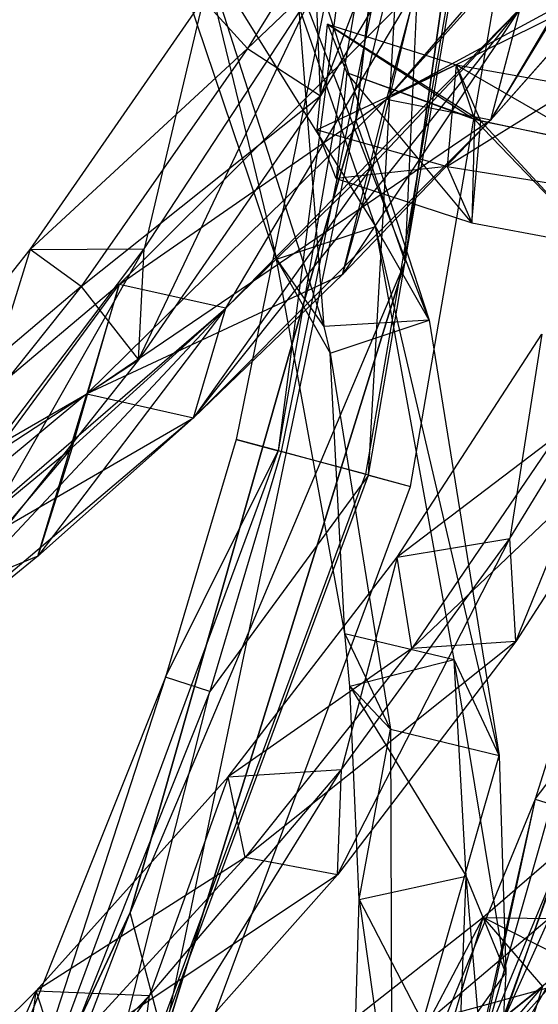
# Model space of a CAD drawing. Extents: x 5.4 to 34.8, y -14.7 to 14.7.
# Tile 184 of 251: x 31.9 to 33.2, y -4.8 to -2.2. Entities that reach past the tile are written whole.
import ezdxf

# ---------------------------------------------------------------- set-up
doc = ezdxf.new("R2010")
doc.units = 0
doc.header["$LTSCALE"] = 2.54
doc.layers.get('0').update_dxf_attribs({"color": 13, "linetype": 'CONTINUOUS'})

# ---------------------------------------------------------------- blocks, each defined once
blk = doc.blocks.new('BOHO_S_PM_7777_STL')
at = {"color": 0}
for p, q in [((32.9926, -0.3784, 15.0829), (32.7548, -2.4917, 15.0829)), ((32.7548, -2.4917, 15.0829), (32.9926, -0.3784, 14.8829)), ((32.9926, -0.3784, 14.8829), (32.7548, -2.4917, 14.8829)), ((32.7548, -2.4917, 15.0829), (32.9926, -0.3784, 14.8829)), ((32.9926, -0.3784, 15.0829), (32.7548, -2.4917, 15.0829)), ((32.9926, -0.3784, 14.8829), (32.7548, -2.4917, 14.8829)), ((32.8825, -2.8559, 15.0829), (32.9926, -0.3784, 15.0829)), ((32.8825, -2.8559, 15.0829), (32.9926, -0.3784, 15.0829)), ((33.1754, -0.772, 14.8829), (32.7548, -2.4917, 14.8829)), ((33.1754, -0.772, 14.8829), (32.7548, -2.4917, 14.8829)), ((32.8825, -2.8559, 15.0829), (33.1754, -0.772, 15.0829)), ((33.1754, -0.772, 14.8829), (32.8825, -2.8559, 14.8829)), ((33.1754, -0.772, 14.8829), (32.8825, -2.8559, 14.8829)), ((33.1754, -0.772, 14.8829), (32.8825, -2.8559, 15.0829)), ((33.1754, -0.772, 14.8829), (32.8825, -2.8559, 15.0829)), ((32.8825, -2.8559, 15.0829), (33.1754, -0.772, 15.0829)), ((32.9575, -1.0036, 1.9575), (32.5545, -3.345, 1.9575)), ((32.9575, -1.0036, 1.9575), (32.5545, -3.345, 1.9575)), ((33.1902, -1.0217, 1.9533), (32.7799, -3.4056, 1.9533)), ((33.1902, -1.0217, 1.9533), (32.7799, -3.4056, 1.9533)), ((32.787, -3.4075, 2.3575), (33.1975, -1.0223, 2.3575)), ((32.787, -3.4075, 2.3575), (33.1975, -1.0223, 2.3575)), ((32.8961, -3.4369, 2.1533), (33.3102, -1.0311, 2.1533)), ((32.8961, -3.4369, 2.1533), (33.3102, -1.0311, 2.1533)), ((32.6634, -2.4285, 15.7051), (33.0395, -1.4578, 15.0511)), ((32.6634, -2.4285, 15.7051), (33.0395, -1.4578, 15.0511)), ((32.8055, -2.7655, 3.1935), (32.4246, -1.6698, 1.6796)), ((32.9438, -3.0075, 3.3043), (32.4246, -1.6698, 1.6796)), ((32.8055, -2.7655, 3.1935), (32.4246, -1.6698, 1.6796)), ((32.9438, -3.0075, 3.3043), (32.4246, -1.6698, 1.6796)), ((32.8342, -2.4367, 14.5187), (33.4824, -1.6874, 13.3555)), ((32.8342, -2.4367, 14.5187), (33.4824, -1.6874, 13.3555)), ((32.4754, -2.3063, 15.5171), (33.0755, -1.7329, 15.165)), ((32.4754, -2.3063, 15.5171), (33.0755, -1.7329, 15.165)), ((33.0755, -1.7329, 15.165), (32.6634, -2.4285, 15.7051)), ((33.0755, -1.7329, 15.165), (32.6634, -2.4285, 15.7051)), ((32.5502, -2.8504, 3.3265), (32.1858, -1.7698, 1.8312)), ((32.1858, -1.7698, 1.8312), (32.8055, -2.7655, 3.1935)), ((32.1858, -1.7698, 1.8312), (32.8055, -2.7655, 3.1935)), ((32.5502, -2.8504, 3.3265), (32.1858, -1.7698, 1.8312)), ((32.7595, -1.7755, 2.1618), (32.4454, -3.3156, 2.1618)), ((32.7595, -1.7755, 2.1618), (32.4454, -3.3156, 2.1618)), ((32.7595, -1.7755, 2.1618), (32.5545, -3.345, 1.9575)), ((32.7595, -1.7755, 2.1618), (32.5545, -3.345, 1.9575)), ((32.7897, -1.7971, 15.1004), (32.4754, -2.3063, 15.5171)), ((32.7897, -1.7971, 15.1004), (32.4754, -2.3063, 15.5171)), ((32.8787, -1.7922, 2.3618), (32.5616, -3.3469, 2.3618)), ((32.8787, -1.7922, 2.3618), (32.5616, -3.3469, 2.3618)), ((32.787, -3.4075, 2.3575), (32.8787, -1.7922, 2.3618)), ((32.787, -3.4075, 2.3575), (32.8787, -1.7922, 2.3618)), ((33.1029, -2.4901, 14.3964), (33.5121, -1.8201, 13.8482)), ((33.1029, -2.4901, 14.3964), (33.5121, -1.8201, 13.8482)), ((33.4696, -1.8708, 13.9285), (33.1029, -2.4901, 14.3964)), ((33.4696, -1.8708, 13.9285), (33.1029, -2.4901, 14.3964)), ((32.5842, -1.9048, 1.7759), (32.6723, -3.0244, 3.3417)), ((32.5842, -1.9048, 1.7759), (32.6723, -3.0244, 3.3417)), ((32.5842, -1.9048, 1.7759), (32.9438, -3.0075, 3.3043)), ((32.5842, -1.9048, 1.7759), (32.9438, -3.0075, 3.3043)), ((32.3454, -2.0049, 1.9274), (32.5502, -2.8504, 3.3265)), ((32.3454, -2.0049, 1.9274), (32.5502, -2.8504, 3.3265)), ((32.3454, -2.0049, 1.9274), (32.6723, -3.0244, 3.3417)), ((32.3454, -2.0049, 1.9274), (32.6723, -3.0244, 3.3417)), ((33.1752, -2.0577, 13.9486), (32.8342, -2.4367, 14.5187)), ((33.1752, -2.0577, 13.9486), (32.8342, -2.4367, 14.5187)), ((32.8342, -2.4367, 14.5187), (33.439, -2.1092, 13.8153)), ((32.8342, -2.4367, 14.5187), (33.439, -2.1092, 13.8153)), ((33.439, -2.1092, 13.8153), (33.1029, -2.4901, 14.3964)), ((33.439, -2.1092, 13.8153), (33.1029, -2.4901, 14.3964)), ((32.9106, -2.1497, 14.5611), (32.144, -2.9153, 15.6523)), ((32.9106, -2.1497, 14.5611), (32.144, -2.9153, 15.6523)), ((32.1935, -3.1104, 16.2209), (32.6523, -2.1459, 15.605)), ((32.1935, -3.1104, 16.2209), (32.6523, -2.1459, 15.605)), ((32.2081, -2.8234, 16.135), (32.6523, -2.1459, 15.605)), ((32.2081, -2.8234, 16.135), (32.6523, -2.1459, 15.605)), ((32.4195, -2.977, 15.5507), (32.9106, -2.1497, 14.5611)), ((32.4195, -2.977, 15.5507), (32.9106, -2.1497, 14.5611)), ((32.4195, -2.977, 15.5507), (32.9106, -2.1497, 14.5611)), ((32.6634, -2.4285, 15.7051), (32.6523, -2.1459, 15.605)), ((32.6634, -2.4285, 15.7051), (32.6523, -2.1459, 15.605)), ((32.8003, -2.6049, 15.0261), (32.9106, -2.1497, 14.5611)), ((32.8003, -2.6049, 15.0261), (32.9106, -2.1497, 14.5611)), ((32.9106, -2.1497, 14.5611), (32.8342, -2.4367, 14.5187)), ((32.9106, -2.1497, 14.5611), (32.8342, -2.4367, 14.5187)), ((32.9106, -2.1497, 14.5611), (32.8342, -2.4367, 14.5187)), ((33.3961, -2.1596, 13.8942), (32.8342, -2.4367, 14.5187)), ((33.3961, -2.1596, 13.8942), (32.8342, -2.4367, 14.5187)), ((33.3961, -2.1596, 13.8942), (33.1029, -2.4901, 14.3964)), ((33.3961, -2.1596, 13.8942), (33.1029, -2.4901, 14.3964)), ((31.9137, -2.8256, 16.0784), (32.3608, -2.1795, 15.5429)), ((31.9137, -2.8256, 16.0784), (32.3608, -2.1795, 15.5429)), ((32.3608, -2.1795, 15.5429), (32.2081, -2.8234, 16.135)), ((32.3608, -2.1795, 15.5429), (32.2081, -2.8234, 16.135)), ((32.4754, -2.3063, 15.5171), (32.3608, -2.1795, 15.5429)), ((32.4754, -2.3063, 15.5171), (32.3608, -2.1795, 15.5429)), ((32.3356, -3.2597, 15.4951), (33.1793, -2.2031, 14.4388)), ((32.3356, -3.2597, 15.4951), (33.1793, -2.2031, 14.4388)), ((32.4195, -2.977, 15.5507), (33.1793, -2.2031, 14.4388)), ((32.4195, -2.977, 15.5507), (33.1793, -2.2031, 14.4388)), ((33.1793, -2.2031, 14.4388), (32.7202, -2.8896, 14.9759)), ((33.1793, -2.2031, 14.4388), (32.7202, -2.8896, 14.9759)), ((32.8003, -2.6049, 15.0261), (33.1793, -2.2031, 14.4388)), ((32.8003, -2.6049, 15.0261), (33.1793, -2.2031, 14.4388)), ((33.1029, -2.4901, 14.3964), (33.1793, -2.2031, 14.4388)), ((33.1029, -2.4901, 14.3964), (33.1793, -2.2031, 14.4388)), ((33.1029, -2.4901, 14.3964), (33.1793, -2.2031, 14.4388)), ((33.1029, -2.4901, 14.3964), (33.1793, -2.2031, 14.4388)), ((32.6545, -2.516, 1.9921), (32.6819, -2.2437, 1.8693)), ((32.6545, -2.516, 1.9921), (32.6819, -2.2437, 1.8693)), ((32.6819, -2.2437, 1.8693), (32.7313, -2.3694, 1.6015)), ((33.077, -2.4942, 2.2784), (32.6819, -2.2437, 1.8693)), ((32.6819, -2.2437, 1.8693), (33.0134, -2.3485, 2.5329)), ((33.077, -2.4942, 2.2784), (32.6819, -2.2437, 1.8693)), ((32.6819, -2.2437, 1.8693), (32.7313, -2.3694, 1.6015)), ((32.6819, -2.2437, 1.8693), (33.0134, -2.3485, 2.5329)), ((32.6819, -2.2437, 1.8693), (32.7313, -2.3694, 1.6015)), ((32.6819, -2.2437, 1.8693), (33.0607, -2.4898, 2.2453)), ((32.6819, -2.2437, 1.8693), (33.0607, -2.4898, 2.2453)), ((32.6819, -2.2437, 1.8693), (33.0134, -2.3485, 2.5329)), ((32.4754, -2.3063, 15.5171), (31.9137, -2.8256, 16.0784)), ((32.4754, -2.3063, 15.5171), (31.9137, -2.8256, 16.0784)), ((32.4754, -2.3063, 15.5171), (32.0453, -2.9209, 16.0113)), ((32.4754, -2.3063, 15.5171), (32.0453, -2.9209, 16.0113)), ((32.4754, -2.3063, 15.5171), (32.6634, -2.4285, 15.7051)), ((32.4754, -2.3063, 15.5171), (32.6634, -2.4285, 15.7051)), ((33.0134, -2.3485, 2.5329), (32.6545, -2.516, 1.9921)), ((33.0134, -2.3485, 2.5329), (32.6545, -2.516, 1.9921)), ((33.0134, -2.3485, 2.5329), (32.9907, -2.611, 2.6769)), ((33.0134, -2.3485, 2.5329), (32.9907, -2.611, 2.6769)), ((33.077, -2.4942, 2.2784), (33.0134, -2.3485, 2.5329)), ((33.0134, -2.3485, 2.5329), (33.3233, -2.404, 3.2236)), ((33.077, -2.4942, 2.2784), (33.0134, -2.3485, 2.5329)), ((33.0134, -2.3485, 2.5329), (33.3233, -2.404, 3.2236)), ((33.0134, -2.3485, 2.5329), (33.0607, -2.4898, 2.2453)), ((33.0134, -2.3485, 2.5329), (33.0607, -2.4898, 2.2453)), ((33.0134, -2.3485, 2.5329), (33.3708, -2.555, 2.9104)), ((33.0134, -2.3485, 2.5329), (33.3708, -2.555, 2.9104)), ((33.0134, -2.3485, 2.5329), (33.3233, -2.404, 3.2236)), ((32.7313, -2.3694, 1.6015), (32.7039, -2.6418, 1.7243)), ((32.7313, -2.3694, 1.6015), (32.7039, -2.6418, 1.7243)), ((33.077, -2.4942, 2.2784), (32.7313, -2.3694, 1.6015)), ((33.0542, -2.7567, 2.4225), (32.7313, -2.3694, 1.6015)), ((33.077, -2.4942, 2.2784), (32.7313, -2.3694, 1.6015)), ((33.0542, -2.7567, 2.4225), (32.7313, -2.3694, 1.6015)), ((33.0607, -2.4898, 2.2453), (32.7313, -2.3694, 1.6015)), ((33.0542, -2.7567, 2.4225), (32.7313, -2.3694, 1.6015)), ((33.0607, -2.4898, 2.2453), (32.7313, -2.3694, 1.6015)), ((33.3233, -2.404, 3.2236), (32.9907, -2.611, 2.6769)), ((33.3233, -2.404, 3.2236), (32.9907, -2.611, 2.6769)), ((32.0453, -2.9209, 16.0113), (32.6634, -2.4285, 15.7051)), ((32.0453, -2.9209, 16.0113), (32.6634, -2.4285, 15.7051)), ((32.8342, -2.4367, 14.5187), (32.0602, -3.198, 15.5967)), ((32.8342, -2.4367, 14.5187), (32.0602, -3.198, 15.5967)), ((32.8342, -2.4367, 14.5187), (32.0602, -3.198, 15.5967)), ((32.144, -2.9153, 15.6523), (32.8342, -2.4367, 14.5187)), ((32.144, -2.9153, 15.6523), (32.8342, -2.4367, 14.5187)), ((32.6634, -2.4285, 15.7051), (32.1935, -3.1104, 16.2209)), ((32.6634, -2.4285, 15.7051), (32.1935, -3.1104, 16.2209)), ((32.7202, -2.8896, 14.9759), (32.8342, -2.4367, 14.5187)), ((32.7202, -2.8896, 14.9759), (32.8342, -2.4367, 14.5187)), ((32.8342, -2.4367, 14.5187), (33.1029, -2.4901, 14.3964)), ((32.8342, -2.4367, 14.5187), (33.1029, -2.4901, 14.3964)), ((32.8342, -2.4367, 14.5187), (33.1029, -2.4901, 14.3964)), ((32.8342, -2.4367, 14.5187), (33.1029, -2.4901, 14.3964)), ((32.0602, -3.198, 15.5967), (33.1029, -2.4901, 14.3964)), ((32.0602, -3.198, 15.5967), (33.1029, -2.4901, 14.3964)), ((33.1029, -2.4901, 14.3964), (32.3356, -3.2597, 15.4951)), ((33.1029, -2.4901, 14.3964), (32.3356, -3.2597, 15.4951)), ((33.1029, -2.4901, 14.3964), (32.7202, -2.8896, 14.9759)), ((33.1029, -2.4901, 14.3964), (32.7202, -2.8896, 14.9759)), ((33.0607, -2.4898, 2.2453), (33.0542, -2.7567, 2.4225)), ((33.0607, -2.4898, 2.2453), (33.0542, -2.7567, 2.4225)), ((33.3708, -2.555, 2.9104), (33.0607, -2.4898, 2.2453)), ((33.0607, -2.4898, 2.2453), (33.3752, -2.8164, 3.1333)), ((33.0607, -2.4898, 2.2453), (33.3752, -2.8164, 3.1333)), ((33.3708, -2.555, 2.9104), (33.0607, -2.4898, 2.2453)), ((32.7548, -2.4917, 15.0829), (32.1724, -4.537, 15.0829)), ((32.1724, -4.537, 15.0829), (32.7548, -2.4917, 14.8829)), ((32.7548, -2.4917, 14.8829), (32.1724, -4.537, 14.8829)), ((32.1724, -4.537, 15.0829), (32.7548, -2.4917, 14.8829)), ((32.7548, -2.4917, 15.0829), (32.1724, -4.537, 15.0829)), ((32.7548, -2.4917, 14.8829), (32.1724, -4.537, 14.8829)), ((32.2591, -4.8659, 15.0829), (32.7548, -2.4917, 15.0829)), ((32.2591, -4.8659, 15.0829), (32.7548, -2.4917, 15.0829)), ((32.7039, -2.6418, 1.7243), (32.6545, -2.516, 1.9921)), ((32.6545, -2.516, 1.9921), (32.9907, -2.611, 2.6769)), ((32.6545, -2.516, 1.9921), (32.9907, -2.611, 2.6769)), ((32.7039, -2.6418, 1.7243), (32.6545, -2.516, 1.9921)), ((32.8825, -2.8559, 15.0829), (32.7548, -2.4917, 15.0829)), ((32.8825, -2.8559, 15.0829), (32.7548, -2.4917, 15.0829)), ((32.7548, -2.4917, 15.0829), (32.7548, -2.4917, 14.8829)), ((32.7548, -2.4917, 15.0829), (32.7548, -2.4917, 14.8829)), ((32.8825, -2.8559, 14.8829), (32.7548, -2.4917, 14.8829)), ((32.8825, -2.8559, 14.8829), (32.7548, -2.4917, 14.8829)), ((33.0542, -2.7567, 2.4225), (33.077, -2.4942, 2.2784)), ((33.0542, -2.7567, 2.4225), (33.077, -2.4942, 2.2784)), ((33.4007, -2.5597, 2.9788), (33.077, -2.4942, 2.2784)), ((33.3752, -2.8164, 3.1333), (33.077, -2.4942, 2.2784)), ((33.4007, -2.5597, 2.9788), (33.077, -2.4942, 2.2784)), ((33.3752, -2.8164, 3.1333), (33.077, -2.4942, 2.2784)), ((32.8003, -2.6049, 15.0261), (32.3356, -3.2597, 15.4951)), ((32.8003, -2.6049, 15.0261), (32.3356, -3.2597, 15.4951)), ((32.4195, -2.977, 15.5507), (32.8003, -2.6049, 15.0261)), ((32.4195, -2.977, 15.5507), (32.8003, -2.6049, 15.0261)), ((32.9907, -2.611, 2.6769), (32.7039, -2.6418, 1.7243)), ((32.9907, -2.611, 2.6769), (32.7039, -2.6418, 1.7243)), ((32.8003, -2.6049, 15.0261), (32.7202, -2.8896, 14.9759)), ((32.8003, -2.6049, 15.0261), (32.7202, -2.8896, 14.9759)), ((32.9907, -2.611, 2.6769), (33.2978, -2.6607, 3.3782)), ((32.9907, -2.611, 2.6769), (33.2978, -2.6607, 3.3782)), ((32.9907, -2.611, 2.6769), (33.0542, -2.7567, 2.4225)), ((32.9907, -2.611, 2.6769), (33.0542, -2.7567, 2.4225)), ((32.7039, -2.6418, 1.7243), (33.0542, -2.7567, 2.4225)), ((32.7039, -2.6418, 1.7243), (33.0542, -2.7567, 2.4225)), ((33.0826, -4.8797, 4.4547), (33.709, -2.6799, 4.4547)), ((33.0826, -4.8797, 4.6547), (33.709, -2.6799, 4.4547)), ((33.0826, -4.8797, 4.4547), (33.709, -2.6799, 4.4547)), ((33.0826, -4.8797, 4.6547), (33.709, -2.6799, 4.4547)), ((33.0826, -4.8797, 4.6547), (33.709, -2.6799, 4.6547)), ((33.0826, -4.8797, 4.6547), (33.709, -2.6799, 4.6547)), ((32.5502, -2.8504, 3.3265), (32.8055, -2.7655, 3.1935)), ((32.5502, -2.8504, 3.3265), (32.8055, -2.7655, 3.1935)), ((33.009, -3.8836, 4.7773), (32.8055, -2.7655, 3.1935)), ((33.1245, -4.1313, 4.9012), (32.8055, -2.7655, 3.1935)), ((33.009, -3.8836, 4.7773), (32.8055, -2.7655, 3.1935)), ((33.1245, -4.1313, 4.9012), (32.8055, -2.7655, 3.1935)), ((32.9438, -3.0075, 3.3043), (32.8055, -2.7655, 3.1935)), ((32.9438, -3.0075, 3.3043), (32.8055, -2.7655, 3.1935)), ((33.0542, -2.7567, 2.4225), (33.3752, -2.8164, 3.1333)), ((33.0542, -2.7567, 2.4225), (33.3752, -2.8164, 3.1333)), ((33.0542, -2.7567, 2.4225), (33.3752, -2.8164, 3.1333)), ((31.4152, -3.4539, 16.5941), (31.9137, -2.8256, 16.0784)), ((31.4152, -3.4539, 16.5941), (31.9137, -2.8256, 16.0784)), ((31.6688, -3.7715, 16.7149), (32.2081, -2.8234, 16.135)), ((31.6688, -3.7715, 16.7149), (32.2081, -2.8234, 16.135)), ((31.7096, -3.4831, 16.6431), (32.2081, -2.8234, 16.135)), ((31.7096, -3.4831, 16.6431), (32.2081, -2.8234, 16.135)), ((31.9137, -2.8256, 16.0784), (31.7096, -3.4831, 16.6431)), ((31.9137, -2.8256, 16.0784), (31.7096, -3.4831, 16.6431)), ((31.9137, -2.8256, 16.0784), (32.2081, -2.8234, 16.135)), ((31.9137, -2.8256, 16.0784), (32.2081, -2.8234, 16.135)), ((32.0453, -2.9209, 16.0113), (31.9137, -2.8256, 16.0784)), ((32.0453, -2.9209, 16.0113), (31.9137, -2.8256, 16.0784)), ((32.1935, -3.1104, 16.2209), (32.2081, -2.8234, 16.135)), ((32.1935, -3.1104, 16.2209), (32.2081, -2.8234, 16.135)), ((32.8825, -2.8559, 14.8829), (32.1724, -4.537, 14.8829)), ((32.8825, -2.8559, 14.8829), (32.1724, -4.537, 14.8829)), ((32.2591, -4.8659, 15.0829), (32.8825, -2.8559, 15.0829)), ((32.8825, -2.8559, 14.8829), (32.2591, -4.8659, 14.8829)), ((32.8825, -2.8559, 14.8829), (32.2591, -4.8659, 14.8829)), ((32.8825, -2.8559, 14.8829), (32.2591, -4.8659, 15.0829)), ((32.8825, -2.8559, 14.8829), (32.2591, -4.8659, 15.0829)), ((32.2591, -4.8659, 15.0829), (32.8825, -2.8559, 15.0829)), ((32.7262, -3.8162, 4.6944), (32.5502, -2.8504, 3.3265)), ((32.5502, -2.8504, 3.3265), (32.6886, -3.0925, 3.4373)), ((32.5502, -2.8504, 3.3265), (32.6886, -3.0925, 3.4373)), ((32.5502, -2.8504, 3.3265), (32.6723, -3.0244, 3.3417)), ((32.5502, -2.8504, 3.3265), (32.6723, -3.0244, 3.3417)), ((32.7262, -3.8162, 4.6944), (32.5502, -2.8504, 3.3265)), ((32.8825, -2.8559, 14.8829), (32.8825, -2.8559, 15.0829)), ((32.8825, -2.8559, 14.8829), (32.8825, -2.8559, 15.0829)), ((32.7202, -2.8896, 14.9759), (32.0602, -3.198, 15.5967)), ((32.7202, -2.8896, 14.9759), (32.0602, -3.198, 15.5967)), ((32.7202, -2.8896, 14.9759), (32.3356, -3.2597, 15.4951)), ((32.7202, -2.8896, 14.9759), (32.3356, -3.2597, 15.4951)), ((32.144, -2.9153, 15.6523), (31.2681, -3.6544, 16.6708)), ((32.144, -2.9153, 15.6523), (31.2681, -3.6544, 16.6708)), ((32.0453, -2.9209, 16.0113), (31.4152, -3.4539, 16.5941)), ((32.0453, -2.9209, 16.0113), (31.4152, -3.4539, 16.5941)), ((31.5465, -3.7296, 16.5879), (32.144, -2.9153, 15.6523)), ((31.5465, -3.7296, 16.5879), (32.144, -2.9153, 15.6523)), ((31.5465, -3.7296, 16.5879), (32.144, -2.9153, 15.6523)), ((32.0453, -2.9209, 16.0113), (31.5688, -3.5188, 16.4879)), ((32.0453, -2.9209, 16.0113), (31.5688, -3.5188, 16.4879)), ((32.022, -3.336, 16.0467), (32.144, -2.9153, 15.6523)), ((32.022, -3.336, 16.0467), (32.144, -2.9153, 15.6523)), ((32.0453, -2.9209, 16.0113), (32.1935, -3.1104, 16.2209)), ((32.0453, -2.9209, 16.0113), (32.1935, -3.1104, 16.2209)), ((32.144, -2.9153, 15.6523), (32.0602, -3.198, 15.5967)), ((32.144, -2.9153, 15.6523), (32.0602, -3.198, 15.5967)), ((32.4195, -2.977, 15.5507), (32.144, -2.9153, 15.6523)), ((32.4195, -2.977, 15.5507), (32.144, -2.9153, 15.6523)), ((32.4195, -2.977, 15.5507), (32.144, -2.9153, 15.6523)), ((33.152, -3.5712, 13.8644), (33.5208, -2.9673, 13.2284)), ((33.152, -3.5712, 13.8644), (33.5208, -2.9673, 13.2284)), ((33.1677, -3.8368, 14.0031), (33.5208, -2.9673, 13.2284)), ((33.1677, -3.8368, 14.0031), (33.5208, -2.9673, 13.2284)), ((31.4529, -4.0079, 16.5262), (32.4195, -2.977, 15.5507)), ((31.4529, -4.0079, 16.5262), (32.4195, -2.977, 15.5507)), ((31.5465, -3.7296, 16.5879), (32.4195, -2.977, 15.5507)), ((31.5465, -3.7296, 16.5879), (32.4195, -2.977, 15.5507)), ((32.4195, -2.977, 15.5507), (31.9339, -3.6167, 15.9873)), ((32.4195, -2.977, 15.5507), (31.9339, -3.6167, 15.9873)), ((32.022, -3.336, 16.0467), (32.4195, -2.977, 15.5507)), ((32.022, -3.336, 16.0467), (32.4195, -2.977, 15.5507)), ((32.3356, -3.2597, 15.4951), (32.4195, -2.977, 15.5507)), ((32.3356, -3.2597, 15.4951), (32.4195, -2.977, 15.5507)), ((32.3356, -3.2597, 15.4951), (32.4195, -2.977, 15.5507)), ((32.3356, -3.2597, 15.4951), (32.4195, -2.977, 15.5507)), ((32.9438, -3.0075, 3.3043), (32.6723, -3.0244, 3.3417)), ((32.9438, -3.0075, 3.3043), (32.6723, -3.0244, 3.3417)), ((32.6723, -3.0244, 3.3417), (32.6886, -3.0925, 3.4373)), ((32.6723, -3.0244, 3.3417), (32.6886, -3.0925, 3.4373)), ((32.6886, -3.0925, 3.4373), (32.9438, -3.0075, 3.3043)), ((32.6886, -3.0925, 3.4373), (32.9438, -3.0075, 3.3043)), ((32.9438, -3.0075, 3.3043), (33.1245, -4.1313, 4.9012)), ((32.9438, -3.0075, 3.3043), (33.1245, -4.1313, 4.9012)), ((32.8617, -3.6192, 13.8053), (33.2352, -3.0436, 13.1771)), ((32.8617, -3.6192, 13.8053), (33.2352, -3.0436, 13.1771)), ((33.2352, -3.0436, 13.1771), (33.152, -3.5712, 13.8644)), ((33.2352, -3.0436, 13.1771), (33.152, -3.5712, 13.8644)), ((33.8316, -3.0683, 4.4547), (33.0826, -4.8797, 4.4547)), ((33.8316, -3.0683, 4.4547), (33.0826, -4.8797, 4.4547)), ((32.7262, -3.8162, 4.6944), (32.6886, -3.0925, 3.4373)), ((32.6886, -3.0925, 3.4373), (32.8446, -4.0633, 4.8168)), ((32.7262, -3.8162, 4.6944), (32.6886, -3.0925, 3.4373)), ((32.6886, -3.0925, 3.4373), (32.8446, -4.0633, 4.8168)), ((31.5688, -3.5188, 16.4879), (32.1935, -3.1104, 16.2209)), ((31.5688, -3.5188, 16.4879), (32.1935, -3.1104, 16.2209)), ((32.1935, -3.1104, 16.2209), (31.6688, -3.7715, 16.7149)), ((32.1935, -3.1104, 16.2209), (31.6688, -3.7715, 16.7149)), ((32.0602, -3.198, 15.5967), (31.1745, -3.9327, 16.6091)), ((32.0602, -3.198, 15.5967), (31.1745, -3.9327, 16.6091)), ((32.0602, -3.198, 15.5967), (31.1745, -3.9327, 16.6091)), ((31.2681, -3.6544, 16.6708), (32.0602, -3.198, 15.5967)), ((31.2681, -3.6544, 16.6708), (32.0602, -3.198, 15.5967)), ((31.9339, -3.6167, 15.9873), (32.0602, -3.198, 15.5967)), ((31.9339, -3.6167, 15.9873), (32.0602, -3.198, 15.5967)), ((32.0602, -3.198, 15.5967), (32.3356, -3.2597, 15.4951)), ((32.0602, -3.198, 15.5967), (32.3356, -3.2597, 15.4951)), ((32.0602, -3.198, 15.5967), (32.3356, -3.2597, 15.4951)), ((32.0602, -3.198, 15.5967), (32.3356, -3.2597, 15.4951)), ((33.5627, -3.2244, 13.3773), (32.8991, -3.8556, 13.9135)), ((33.5627, -3.2244, 13.3773), (32.8991, -3.8556, 13.9135)), ((33.5627, -3.2244, 13.3773), (33.1677, -3.8368, 14.0031)), ((33.5627, -3.2244, 13.3773), (33.1677, -3.8368, 14.0031)), ((31.1745, -3.9327, 16.6091), (32.3356, -3.2597, 15.4951)), ((31.1745, -3.9327, 16.6091), (32.3356, -3.2597, 15.4951)), ((32.3356, -3.2597, 15.4951), (31.4529, -4.0079, 16.5262)), ((32.3356, -3.2597, 15.4951), (31.4529, -4.0079, 16.5262)), ((32.3356, -3.2597, 15.4951), (31.9339, -3.6167, 15.9873)), ((32.3356, -3.2597, 15.4951), (31.9339, -3.6167, 15.9873)), ((32.4454, -3.3156, 2.1618), (32.2636, -3.9294, 2.1618)), ((32.4454, -3.3156, 2.1618), (32.2636, -3.9294, 2.1618)), ((32.5616, -3.3469, 2.3618), (32.4454, -3.3156, 2.1618)), ((32.5616, -3.3469, 2.3618), (32.4454, -3.3156, 2.1618)), ((32.4454, -3.3156, 2.1618), (32.5545, -3.345, 1.9575)), ((32.4454, -3.3156, 2.1618), (32.5545, -3.345, 1.9575)), ((33.2729, -3.3074, 13.3333), (32.8617, -3.6192, 13.8053)), ((33.2729, -3.3074, 13.3333), (32.8617, -3.6192, 13.8053)), ((33.2729, -3.3074, 13.3333), (32.8991, -3.8556, 13.9135)), ((33.2729, -3.3074, 13.3333), (32.8991, -3.8556, 13.9135)), ((32.022, -3.336, 16.0467), (31.4529, -4.0079, 16.5262)), ((32.022, -3.336, 16.0467), (31.4529, -4.0079, 16.5262)), ((31.5465, -3.7296, 16.5879), (32.022, -3.336, 16.0467)), ((31.5465, -3.7296, 16.5879), (32.022, -3.336, 16.0467)), ((32.5545, -3.345, 1.9575), (31.7282, -5.5725, 1.9575)), ((32.5545, -3.345, 1.9575), (31.7282, -5.5725, 1.9575)), ((32.022, -3.336, 16.0467), (31.9339, -3.6167, 15.9873)), ((32.022, -3.336, 16.0467), (31.9339, -3.6167, 15.9873)), ((32.2636, -3.9294, 2.1618), (32.5545, -3.345, 1.9575)), ((32.2636, -3.9294, 2.1618), (32.5545, -3.345, 1.9575)), ((32.5616, -3.3469, 2.3618), (32.3782, -3.9665, 2.3618)), ((32.5616, -3.3469, 2.3618), (32.3782, -3.9665, 2.3618)), ((32.7799, -3.4056, 1.9533), (32.5545, -3.345, 1.9575)), ((32.7799, -3.4056, 1.9533), (32.5545, -3.345, 1.9575)), ((32.787, -3.4075, 2.3575), (32.5616, -3.3469, 2.3618)), ((32.787, -3.4075, 2.3575), (32.5616, -3.3469, 2.3618)), ((32.7799, -3.4056, 1.9533), (31.9386, -5.6735, 1.9533)), ((32.7799, -3.4056, 1.9533), (31.9386, -5.6735, 1.9533)), ((32.7799, -3.4056, 1.9533), (32.8961, -3.4369, 2.1533)), ((32.7799, -3.4056, 1.9533), (32.8961, -3.4369, 2.1533)), ((31.9452, -5.6767, 2.3575), (32.787, -3.4075, 2.3575)), ((31.9452, -5.6767, 2.3575), (32.787, -3.4075, 2.3575)), ((32.787, -3.4075, 2.3575), (32.3782, -3.9665, 2.3618)), ((32.787, -3.4075, 2.3575), (32.3782, -3.9665, 2.3618)), ((32.787, -3.4075, 2.3575), (32.8961, -3.4369, 2.1533)), ((32.787, -3.4075, 2.3575), (32.8961, -3.4369, 2.1533)), ((32.0471, -5.7256, 2.1533), (32.8961, -3.4369, 2.1533)), ((32.0471, -5.7256, 2.1533), (32.8961, -3.4369, 2.1533)), ((32.7072, -4.4395, 14.5983), (33.152, -3.5712, 13.8644)), ((32.7072, -4.4395, 14.5983), (33.152, -3.5712, 13.8644)), ((32.7175, -4.1678, 14.4715), (33.152, -3.5712, 13.8644)), ((32.7175, -4.1678, 14.4715), (33.152, -3.5712, 13.8644)), ((32.8617, -3.6192, 13.8053), (33.152, -3.5712, 13.8644)), ((32.8617, -3.6192, 13.8053), (33.152, -3.5712, 13.8644)), ((33.1677, -3.8368, 14.0031), (33.152, -3.5712, 13.8644)), ((33.1677, -3.8368, 14.0031), (33.152, -3.5712, 13.8644)), ((31.9339, -3.6167, 15.9873), (31.1745, -3.9327, 16.6091)), ((31.9339, -3.6167, 15.9873), (31.1745, -3.9327, 16.6091)), ((31.9339, -3.6167, 15.9873), (31.4529, -4.0079, 16.5262)), ((31.9339, -3.6167, 15.9873), (31.4529, -4.0079, 16.5262)), ((32.4249, -4.1864, 14.4078), (32.8617, -3.6192, 13.8053)), ((32.4249, -4.1864, 14.4078), (32.8617, -3.6192, 13.8053)), ((32.8617, -3.6192, 13.8053), (32.7175, -4.1678, 14.4715)), ((32.8617, -3.6192, 13.8053), (32.7175, -4.1678, 14.4715)), ((32.8991, -3.8556, 13.9135), (32.8617, -3.6192, 13.8053)), ((32.8991, -3.8556, 13.9135), (32.8617, -3.6192, 13.8053)), ((33.1677, -3.8368, 14.0031), (32.4694, -4.3945, 14.4697)), ((33.1677, -3.8368, 14.0031), (32.4694, -4.3945, 14.4697)), ((33.1677, -3.8368, 14.0031), (32.7072, -4.4395, 14.5983)), ((33.1677, -3.8368, 14.0031), (32.7072, -4.4395, 14.5983)), ((32.8446, -4.0633, 4.8168), (32.7262, -3.8162, 4.6944)), ((32.7396, -3.9527, 4.8902), (32.7262, -3.8162, 4.6944)), ((32.8446, -4.0633, 4.8168), (32.7262, -3.8162, 4.6944)), ((32.7262, -3.8162, 4.6944), (33.009, -3.8836, 4.7773)), ((32.7262, -3.8162, 4.6944), (33.009, -3.8836, 4.7773)), ((32.7396, -3.9527, 4.8902), (32.7262, -3.8162, 4.6944)), ((33.1677, -3.8368, 14.0031), (32.8991, -3.8556, 13.9135)), ((33.1677, -3.8368, 14.0031), (32.8991, -3.8556, 13.9135)), ((32.8991, -3.8556, 13.9135), (32.4249, -4.1864, 14.4078)), ((32.8991, -3.8556, 13.9135), (32.4249, -4.1864, 14.4078)), ((32.8991, -3.8556, 13.9135), (32.4694, -4.3945, 14.4697)), ((32.8991, -3.8556, 13.9135), (32.4694, -4.3945, 14.4697)), ((32.7396, -3.9527, 4.8902), (33.009, -3.8836, 4.7773)), ((32.7396, -3.9527, 4.8902), (33.009, -3.8836, 4.7773)), ((33.0393, -4.4428, 5.5848), (33.009, -3.8836, 4.7773)), ((33.1423, -4.6929, 5.7148), (33.009, -3.8836, 4.7773)), ((33.0393, -4.4428, 5.5848), (33.009, -3.8836, 4.7773)), ((33.1423, -4.6929, 5.7148), (33.009, -3.8836, 4.7773)), ((33.1245, -4.1313, 4.9012), (33.009, -3.8836, 4.7773)), ((33.1245, -4.1313, 4.9012), (33.009, -3.8836, 4.7773)), ((32.2636, -3.9294, 2.1618), (31.6263, -5.5236, 2.1618)), ((32.2636, -3.9294, 2.1618), (31.6263, -5.5236, 2.1618)), ((32.2636, -3.9294, 2.1618), (31.7282, -5.5725, 1.9575)), ((32.2636, -3.9294, 2.1618), (31.7282, -5.5725, 1.9575)), ((32.3782, -3.9665, 2.3618), (32.2636, -3.9294, 2.1618)), ((32.3782, -3.9665, 2.3618), (32.2636, -3.9294, 2.1618)), ((33.3167, -3.9264, 12.1618), (33.2181, -4.2438, 12.1618)), ((33.3167, -3.9264, 12.1618), (33.2181, -4.2438, 12.1618)), ((32.7636, -4.5034, 5.6867), (32.7396, -3.9527, 4.8902)), ((32.7396, -3.9527, 4.8902), (32.8446, -4.0633, 4.8168)), ((32.7396, -3.9527, 4.8902), (32.8446, -4.0633, 4.8168)), ((32.7396, -3.9527, 4.8902), (33.0393, -4.4428, 5.5848)), ((32.7396, -3.9527, 4.8902), (33.0393, -4.4428, 5.5848)), ((32.7636, -4.5034, 5.6867), (32.7396, -3.9527, 4.8902)), ((33.0235, -5.1379, 12.3618), (33.4321, -3.9607, 12.3618)), ((33.0235, -5.1379, 12.3618), (33.4321, -3.9607, 12.3618)), ((33.2181, -4.2438, 12.1618), (33.4321, -3.9607, 12.3618)), ((33.2181, -4.2438, 12.1618), (33.4321, -3.9607, 12.3618)), ((32.3782, -3.9665, 2.3618), (31.7348, -5.5757, 2.3618)), ((32.3782, -3.9665, 2.3618), (31.7348, -5.5757, 2.3618)), ((31.9452, -5.6767, 2.3575), (32.3782, -3.9665, 2.3618)), ((31.9452, -5.6767, 2.3575), (32.3782, -3.9665, 2.3618)), ((33.0167, -5.1352, 11.9575), (33.6488, -4.0252, 11.9533)), ((33.0167, -5.1352, 11.9575), (33.6488, -4.0252, 11.9533)), ((32.7636, -4.5034, 5.6867), (32.8446, -4.0633, 4.8168)), ((32.7636, -4.5034, 5.6867), (32.8446, -4.0633, 4.8168)), ((32.8446, -4.0633, 4.8168), (32.8481, -5.0991, 6.324)), ((32.8446, -4.0633, 4.8168), (32.8481, -5.0991, 6.324)), ((32.8446, -4.0633, 4.8168), (33.1245, -4.1313, 4.9012)), ((32.8446, -4.0633, 4.8168), (33.1245, -4.1313, 4.9012)), ((32.8481, -5.0991, 6.324), (33.1245, -4.1313, 4.9012)), ((32.8481, -5.0991, 6.324), (33.1245, -4.1313, 4.9012)), ((33.1245, -4.1313, 4.9012), (33.1423, -4.6929, 5.7148)), ((33.1245, -4.1313, 4.9012), (33.1423, -4.6929, 5.7148)), ((32.1856, -5.0265, 15.165), (32.7175, -4.1678, 14.4715)), ((32.1856, -5.0265, 15.165), (32.7175, -4.1678, 14.4715)), ((32.222, -4.7514, 15.0511), (32.7175, -4.1678, 14.4715)), ((32.222, -4.7514, 15.0511), (32.7175, -4.1678, 14.4715)), ((32.4249, -4.1864, 14.4078), (32.7175, -4.1678, 14.4715)), ((32.4249, -4.1864, 14.4078), (32.7175, -4.1678, 14.4715)), ((32.7072, -4.4395, 14.5983), (32.7175, -4.1678, 14.4715)), ((32.7072, -4.4395, 14.5983), (32.7175, -4.1678, 14.4715)), ((31.9293, -4.7394, 14.9865), (32.4249, -4.1864, 14.4078)), ((31.9293, -4.7394, 14.9865), (32.4249, -4.1864, 14.4078)), ((32.4249, -4.1864, 14.4078), (32.222, -4.7514, 15.0511)), ((32.4249, -4.1864, 14.4078), (32.222, -4.7514, 15.0511)), ((32.4694, -4.3945, 14.4697), (32.4249, -4.1864, 14.4078)), ((32.4694, -4.3945, 14.4697), (32.4249, -4.1864, 14.4078)), ((33.2181, -4.2438, 12.1618), (32.4036, -6.2193, 12.1618)), ((33.2181, -4.2438, 12.1618), (32.4036, -6.2193, 12.1618)), ((33.2181, -4.2438, 12.1618), (33.0167, -5.1352, 11.9575)), ((33.2181, -4.2438, 12.1618), (33.0167, -5.1352, 11.9575)), ((33.2181, -4.2438, 12.1618), (33.0235, -5.1379, 12.3618)), ((33.2181, -4.2438, 12.1618), (33.0235, -5.1379, 12.3618)), ((33.2181, -4.2438, 12.1618), (33.3256, -4.2786, 11.9575)), ((33.2181, -4.2438, 12.1618), (33.3256, -4.2786, 11.9575)), ((33.3256, -4.2786, 11.9575), (33.0167, -5.1352, 11.9575)), ((33.3256, -4.2786, 11.9575), (33.0167, -5.1352, 11.9575)), ((33.3901, -4.285, 12.0846), (33.0837, -4.5494, 12.7447)), ((33.3901, -4.285, 12.0846), (33.0837, -4.5494, 12.7447)), ((33.3901, -4.285, 12.0846), (33.0837, -4.5494, 12.7447)), ((33.1251, -4.839, 11.1316), (33.3617, -4.3121, 10.3979)), ((33.1251, -4.839, 11.1316), (33.3617, -4.3121, 10.3979)), ((32.4694, -4.3945, 14.4697), (31.9293, -4.7394, 14.9865)), ((32.4694, -4.3945, 14.4697), (31.9293, -4.7394, 14.9865)), ((32.4694, -4.3945, 14.4697), (31.9877, -4.9192, 15.0037)), ((32.4694, -4.3945, 14.4697), (31.9877, -4.9192, 15.0037)), ((32.7072, -4.4395, 14.5983), (32.4694, -4.3945, 14.4697)), ((32.7072, -4.4395, 14.5983), (32.4694, -4.3945, 14.4697)), ((32.7072, -4.4395, 14.5983), (31.9877, -4.9192, 15.0037)), ((32.7072, -4.4395, 14.5983), (31.9877, -4.9192, 15.0037)), ((32.7072, -4.4395, 14.5983), (32.1856, -5.0265, 15.165)), ((32.7072, -4.4395, 14.5983), (32.1856, -5.0265, 15.165)), ((32.7636, -4.5034, 5.6867), (33.0393, -4.4428, 5.5848)), ((32.7636, -4.5034, 5.6867), (33.0393, -4.4428, 5.5848)), ((33.0193, -4.9978, 6.3971), (33.0393, -4.4428, 5.5848)), ((33.0193, -4.9978, 6.3971), (33.0393, -4.4428, 5.5848)), ((33.1091, -5.2498, 6.5329), (33.0393, -4.4428, 5.5848)), ((33.1091, -5.2498, 6.5329), (33.0393, -4.4428, 5.5848)), ((33.1423, -4.6929, 5.7148), (33.0393, -4.4428, 5.5848)), ((33.1423, -4.6929, 5.7148), (33.0393, -4.4428, 5.5848)), ((32.7533, -4.8478, 6.1903), (32.7636, -4.5034, 5.6867)), ((32.7533, -4.8478, 6.1903), (32.7636, -4.5034, 5.6867)), ((32.7636, -4.5034, 5.6867), (32.8481, -5.0991, 6.324)), ((32.7636, -4.5034, 5.6867), (32.8481, -5.0991, 6.324)), ((32.7636, -4.5034, 5.6867), (33.0193, -4.9978, 6.3971)), ((32.7636, -4.5034, 5.6867), (33.0193, -4.9978, 6.3971)), ((32.1724, -4.537, 15.0829), (31.2612, -6.4586, 15.0829)), ((31.2612, -6.4586, 15.0829), (32.1724, -4.537, 14.8829)), ((32.1724, -4.537, 14.8829), (31.2612, -6.4586, 14.8829)), ((31.2612, -6.4586, 15.0829), (32.1724, -4.537, 14.8829)), ((32.1724, -4.537, 15.0829), (31.2612, -6.4586, 15.0829)), ((32.1724, -4.537, 14.8829), (31.2612, -6.4586, 14.8829)), ((31.3214, -6.7498, 15.0829), (32.1724, -4.537, 15.0829)), ((31.3214, -6.7498, 15.0829), (32.1724, -4.537, 15.0829)), ((32.2591, -4.8659, 15.0829), (32.1724, -4.537, 15.0829)), ((32.2591, -4.8659, 15.0829), (32.1724, -4.537, 15.0829)), ((32.1724, -4.537, 15.0829), (32.1724, -4.537, 14.8829)), ((32.1724, -4.537, 15.0829), (32.1724, -4.537, 14.8829)), ((32.2591, -4.8659, 14.8829), (32.1724, -4.537, 14.8829)), ((32.2591, -4.8659, 14.8829), (32.1724, -4.537, 14.8829)), ((33.0837, -4.5494, 12.7447), (32.7332, -4.8248, 13.3765)), ((33.0837, -4.5494, 12.7447), (32.7332, -4.8248, 13.3765)), ((33.0837, -4.5494, 12.7447), (32.9439, -4.8147, 12.7379)), ((33.0837, -4.5494, 12.7447), (32.9439, -4.8147, 12.7379)), ((32.9689, -4.9412, 13.2319), (33.0837, -4.5494, 12.7447)), ((32.9689, -4.9412, 13.2319), (33.0837, -4.5494, 12.7447)), ((32.9689, -4.9412, 13.2319), (33.0837, -4.5494, 12.7447)), ((33.312, -4.6656, 12.5886), (33.0837, -4.5494, 12.7447)), ((33.312, -4.6656, 12.5886), (33.0837, -4.5494, 12.7447)), ((33.0837, -4.5494, 12.7447), (33.254, -4.5521, 12.0943)), ((33.0837, -4.5494, 12.7447), (33.254, -4.5521, 12.0943)), ((33.0837, -4.5494, 12.7447), (33.237, -4.728, 12.7389)), ((33.0837, -4.5494, 12.7447), (33.237, -4.728, 12.7389)), ((33.254, -4.5521, 12.0943), (32.9439, -4.8147, 12.7379)), ((33.254, -4.5521, 12.0943), (32.9439, -4.8147, 12.7379)), ((32.8261, -5.2042, 13.2109), (33.312, -4.6656, 12.5886)), ((32.8261, -5.2042, 13.2109), (33.312, -4.6656, 12.5886)), ((32.9439, -4.8147, 12.7379), (33.4732, -4.6699, 11.9268)), ((32.9439, -4.8147, 12.7379), (33.4732, -4.6699, 11.9268)), ((32.9689, -4.9412, 13.2319), (33.312, -4.6656, 12.5886)), ((32.9689, -4.9412, 13.2319), (33.312, -4.6656, 12.5886)), ((32.8481, -5.0991, 6.324), (33.1423, -4.6929, 5.7148)), ((32.8481, -5.0991, 6.324), (33.1423, -4.6929, 5.7148)), ((33.1423, -4.6929, 5.7148), (33.1091, -5.2498, 6.5329)), ((33.1423, -4.6929, 5.7148), (33.1091, -5.2498, 6.5329)), ((31.3797, -5.2728, 15.5429), (31.9293, -4.7394, 14.9865)), ((31.3797, -5.2728, 15.5429), (31.9293, -4.7394, 14.9865)), ((31.6075, -5.5917, 15.7051), (32.222, -4.7514, 15.0511)), ((31.6075, -5.5917, 15.7051), (32.222, -4.7514, 15.0511)), ((31.9293, -4.7394, 14.9865), (31.6699, -5.3159, 15.605)), ((31.9293, -4.7394, 14.9865), (31.6699, -5.3159, 15.605)), ((31.6699, -5.3159, 15.605), (32.222, -4.7514, 15.0511)), ((31.6699, -5.3159, 15.605), (32.222, -4.7514, 15.0511)), ((31.8929, -5.0146, 15.1004), (31.9293, -4.7394, 14.9865)), ((31.8929, -5.0146, 15.1004), (31.9293, -4.7394, 14.9865)), ((31.9877, -4.9192, 15.0037), (31.9293, -4.7394, 14.9865)), ((31.9877, -4.9192, 15.0037), (31.9293, -4.7394, 14.9865)), ((31.9293, -4.7394, 14.9865), (32.222, -4.7514, 15.0511)), ((31.9293, -4.7394, 14.9865), (32.222, -4.7514, 15.0511)), ((32.1856, -5.0265, 15.165), (32.222, -4.7514, 15.0511)), ((32.1856, -5.0265, 15.165), (32.222, -4.7514, 15.0511)), ((33.237, -4.728, 12.7389), (32.8261, -5.2042, 13.2109)), ((33.237, -4.728, 12.7389), (32.8261, -5.2042, 13.2109)), ((32.9689, -4.9412, 13.2319), (33.237, -4.728, 12.7389)), ((32.9689, -4.9412, 13.2319), (33.237, -4.728, 12.7389)), ((33.237, -4.728, 12.7389), (33.1722, -4.931, 12.5818)), ((33.237, -4.728, 12.7389), (33.1722, -4.931, 12.5818))]:
    blk.add_line(p, q, dxfattribs=at)

msp = doc.modelspace()

# ---------------------------------------------------------------- block references
at = {"color": 0}
msp.add_blockref('BOHO_S_PM_7777_STL', (0, 0), dxfattribs=at)

doc.saveas('drawing.dxf')
